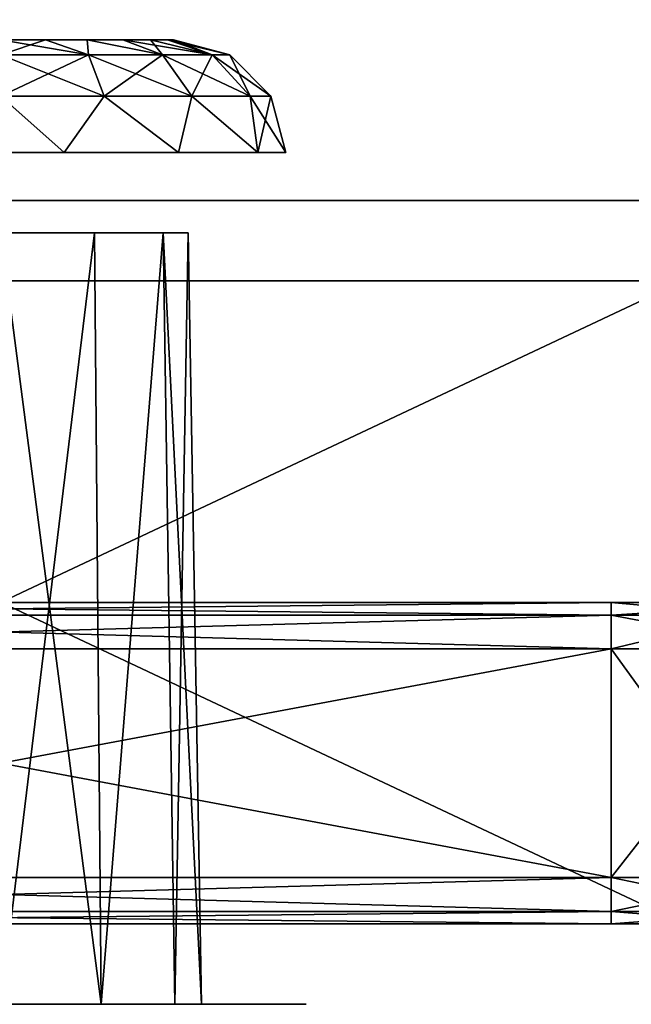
# Model space of a CAD drawing. Header units: millimetres. Extents: x -96 to 96, y -34 to 18.
# Tile 54 of 192: x -49.88 to -46.07, y -32.5 to -26.37. Entities that reach past the tile are written whole.
import ezdxf

# ---------------------------------------------------------------- set-up
doc = ezdxf.new("R2010")
doc.units = ezdxf.units.MM
doc.header["$LTSCALE"] = 65.185185
for name, color, linetype in [('2', 7, 'CONTINUOUS'), ('210', 7, 'CONTINUOUS'), ('211', 7, 'CONTINUOUS'), ('22', 7, 'CONTINUOUS'), ('229', 7, 'CONTINUOUS'), ('230', 7, 'CONTINUOUS'), ('24', 7, 'CONTINUOUS'), ('245', 7, 'CONTINUOUS'), ('246', 7, 'CONTINUOUS'), ('258', 7, 'CONTINUOUS'), ('259', 7, 'CONTINUOUS'), ('274', 7, 'CONTINUOUS'), ('275', 7, 'CONTINUOUS'), ('287', 7, 'CONTINUOUS'), ('288', 7, 'CONTINUOUS'), ('433', 7, 'CONTINUOUS'), ('434', 7, 'CONTINUOUS'), ('435', 7, 'CONTINUOUS'), ('440', 7, 'CONTINUOUS'), ('446', 7, 'CONTINUOUS'), ('451', 7, 'CONTINUOUS'), ('452', 7, 'CONTINUOUS'), ('455', 7, 'CONTINUOUS'), ('456', 7, 'CONTINUOUS'), ('519', 7, 'CONTINUOUS'), ('520', 7, 'CONTINUOUS'), ('521', 7, 'CONTINUOUS'), ('522', 7, 'CONTINUOUS'), ('6', 7, 'CONTINUOUS'), ('68', 7, 'CONTINUOUS'), ('86', 7, 'CONTINUOUS'), ('87', 7, 'CONTINUOUS')]:
    doc.layers.add(name, color=color, linetype=linetype)

msp = doc.modelspace()

# ---------------------------------------------------------------- linework, layer by layer
at = {"layer": '2', "color": 7, "linetype": 'Continuous'}
for points in [[(-3.6186, -27.5, 22.1466), (-74, 10.2026, 22.4756), (-74, -27.5, 22.1466), (-3.6186, -27.5, 22.1466)], [(-3.8118, -7.4278, 22.3217), (-74, 10.2026, 22.4756), (-3.6186, -27.5, 22.1466), (-3.8118, -7.4278, 22.3217)]]:
    msp.add_3dface(points, dxfattribs=at)
at = {"layer": '210', "color": 7, "linetype": 'Continuous'}
for points in [[(-46.2, -31.7113, 11.2596), (-53.8, -31.7113, 11.2596), (-46.2, -30.2887, 10.5962), (-46.2, -31.7113, 11.2596)], [(-53.8, -31.7113, 11.2596), (-53.8, -30.2887, 10.5962), (-46.2, -30.2887, 10.5962), (-53.8, -31.7113, 11.2596)]]:
    msp.add_3dface(points, dxfattribs=at)
at = {"layer": '211', "color": 7, "linetype": 'Continuous'}
for points in [[(-46.2, -31.7113, 11.2596), (-46.2, -30.2887, 10.5962), (-45.0861, -30.2887, 10.7485), (-46.2, -31.7113, 11.2596)], [(-46.2, -31.7113, 11.2596), (-45.0861, -30.2887, 10.7485), (-45.17, -31.7113, 11.4152), (-46.2, -31.7113, 11.2596)]]:
    msp.add_3dface(points, dxfattribs=at)
at = {"layer": '22', "color": 7, "linetype": 'Continuous'}
for points in [[(72, -2, 20), (72, -27.5, 20.2225), (-72, -27.5, 20.2225), (72, -2, 20)], [(-72, -2, 20), (72, -2, 20), (-72, -27.5, 20.2225), (-72, -2, 20)]]:
    msp.add_3dface(points, dxfattribs=at)
at = {"layer": '229', "color": 7, "linetype": 'Continuous'}
for points in [[(-46.2, -30.2887, -10.5962), (-45.17, -31.7113, -11.4152), (-45.0861, -30.2887, -10.7485), (-46.2, -30.2887, -10.5962)], [(-46.2, -31.7113, -11.2596), (-45.17, -31.7113, -11.4152), (-46.2, -30.2887, -10.5962), (-46.2, -31.7113, -11.2596)]]:
    msp.add_3dface(points, dxfattribs=at)
at = {"layer": '230', "color": 7, "linetype": 'Continuous'}
for points in [[(-53.8, -31.7113, -11.2596), (-46.2, -31.7113, -11.2596), (-53.8, -30.2887, -10.5962), (-53.8, -31.7113, -11.2596)], [(-46.2, -31.7113, -11.2596), (-46.2, -30.2887, -10.5962), (-53.8, -30.2887, -10.5962), (-46.2, -31.7113, -11.2596)]]:
    msp.add_3dface(points, dxfattribs=at)
at = {"layer": '24', "color": 7, "linetype": 'Continuous'}
for points in [[(-72, -2, -20), (-72, -27.5, -20.2225), (72, -27.5, -20.2225), (-72, -2, -20)], [(72, -2, -20), (-72, -2, -20), (72, -27.5, -20.2225), (72, -2, -20)]]:
    msp.add_3dface(points, dxfattribs=at)
at = {"layer": '245', "color": 7, "linetype": 'Continuous'}
for points in [[(-45.17, -31.7113, 11.4152), (-45.1779, -31.9217, 11.6062), (-46.2, -31.9217, 11.4441), (-45.17, -31.7113, 11.4152)], [(-46.2, -31.7113, 11.2596), (-45.17, -31.7113, 11.4152), (-46.2, -31.9217, 11.4441), (-46.2, -31.7113, 11.2596)], [(-45.1779, -31.9217, 11.6062), (-46.2, -32, 11.7127), (-46.2, -31.9217, 11.4441), (-45.1779, -31.9217, 11.6062)], [(-45.2172, -32, 11.8763), (-46.2, -32, 11.7127), (-45.1779, -31.9217, 11.6062), (-45.2172, -32, 11.8763)]]:
    msp.add_3dface(points, dxfattribs=at)
at = {"layer": '246', "color": 7, "linetype": 'Continuous'}
for points in [[(-53.8, -31.7113, 11.2596), (-46.2, -31.9217, 11.4441), (-53.8, -31.9217, 11.4441), (-53.8, -31.7113, 11.2596)], [(-53.8, -31.7113, 11.2596), (-46.2, -31.7113, 11.2596), (-46.2, -31.9217, 11.4441), (-53.8, -31.7113, 11.2596)], [(-46.2, -32, 11.7127), (-53.8, -32, 11.7127), (-53.8, -31.9217, 11.4441), (-46.2, -32, 11.7127)], [(-46.2, -31.9217, 11.4441), (-46.2, -32, 11.7127), (-53.8, -31.9217, 11.4441), (-46.2, -31.9217, 11.4441)]]:
    msp.add_3dface(points, dxfattribs=at)
at = {"layer": '258', "color": 7, "linetype": 'Continuous'}
for points in [[(-46.2, -31.7113, -11.2596), (-53.8, -31.9217, -11.4441), (-46.2, -31.9217, -11.4441), (-46.2, -31.7113, -11.2596)], [(-46.2, -31.7113, -11.2596), (-53.8, -31.7113, -11.2596), (-53.8, -31.9217, -11.4441), (-46.2, -31.7113, -11.2596)], [(-53.8, -32, -11.7127), (-46.2, -32, -11.7127), (-46.2, -31.9217, -11.4441), (-53.8, -32, -11.7127)], [(-53.8, -31.9217, -11.4441), (-53.8, -32, -11.7127), (-46.2, -31.9217, -11.4441), (-53.8, -31.9217, -11.4441)]]:
    msp.add_3dface(points, dxfattribs=at)
at = {"layer": '259', "color": 7, "linetype": 'Continuous'}
for points in [[(-46.2, -31.7113, -11.2596), (-46.2, -31.9217, -11.4441), (-45.1779, -31.9217, -11.6062), (-46.2, -31.7113, -11.2596)], [(-45.17, -31.7113, -11.4152), (-46.2, -31.7113, -11.2596), (-45.1779, -31.9217, -11.6062), (-45.17, -31.7113, -11.4152)], [(-46.2, -31.9217, -11.4441), (-45.2172, -32, -11.8763), (-45.1779, -31.9217, -11.6062), (-46.2, -31.9217, -11.4441)], [(-46.2, -32, -11.7127), (-45.2172, -32, -11.8763), (-46.2, -31.9217, -11.4441), (-46.2, -32, -11.7127)]]:
    msp.add_3dface(points, dxfattribs=at)
at = {"layer": '274', "color": 7, "linetype": 'Continuous'}
for points in [[(-44.9646, -30, 10.3119), (-45.3227, -30.0783, 10.5014), (-46.2, -30.0783, 10.4117), (-44.9646, -30, 10.3119)], [(-46.2, -30, 10.143), (-44.9646, -30, 10.3119), (-46.2, -30.0783, 10.4117), (-46.2, -30, 10.143)], [(-45.3227, -30.0783, 10.5014), (-46.2, -30.2887, 10.5962), (-46.2, -30.0783, 10.4117), (-45.3227, -30.0783, 10.5014)], [(-45.0861, -30.2887, 10.7485), (-46.2, -30.2887, 10.5962), (-45.3227, -30.0783, 10.5014), (-45.0861, -30.2887, 10.7485)]]:
    msp.add_3dface(points, dxfattribs=at)
at = {"layer": '275', "color": 7, "linetype": 'Continuous'}
for points in [[(-53.8, -30, 10.143), (-46.2, -30, 10.143), (-46.2, -30.0783, 10.4117), (-53.8, -30, 10.143)], [(-53.8, -30, 10.143), (-46.2, -30.0783, 10.4117), (-53.8, -30.0783, 10.4117), (-53.8, -30, 10.143)], [(-46.2, -30.2887, 10.5962), (-53.8, -30.2887, 10.5962), (-53.8, -30.0783, 10.4117), (-46.2, -30.2887, 10.5962)], [(-46.2, -30.0783, 10.4117), (-46.2, -30.2887, 10.5962), (-53.8, -30.0783, 10.4117), (-46.2, -30.0783, 10.4117)]]:
    msp.add_3dface(points, dxfattribs=at)
at = {"layer": '287', "color": 7, "linetype": 'Continuous'}
for points in [[(-46.2, -30, -10.143), (-53.8, -30.0783, -10.4117), (-46.2, -30.0783, -10.4117), (-46.2, -30, -10.143)], [(-46.2, -30, -10.143), (-53.8, -30, -10.143), (-53.8, -30.0783, -10.4117), (-46.2, -30, -10.143)], [(-53.8, -30.0783, -10.4117), (-53.8, -30.2887, -10.5962), (-46.2, -30.0783, -10.4117), (-53.8, -30.0783, -10.4117)], [(-53.8, -30.2887, -10.5962), (-46.2, -30.2887, -10.5962), (-46.2, -30.0783, -10.4117), (-53.8, -30.2887, -10.5962)]]:
    msp.add_3dface(points, dxfattribs=at)
at = {"layer": '288', "color": 7, "linetype": 'Continuous'}
for points in [[(-44.9646, -30, -10.3119), (-46.2, -30, -10.143), (-45.3227, -30.0783, -10.5014), (-44.9646, -30, -10.3119)], [(-46.2, -30, -10.143), (-46.2, -30.0783, -10.4117), (-45.3227, -30.0783, -10.5014), (-46.2, -30, -10.143)], [(-46.2, -30.0783, -10.4117), (-45.0861, -30.2887, -10.7485), (-45.3227, -30.0783, -10.5014), (-46.2, -30.0783, -10.4117)], [(-46.2, -30.2887, -10.5962), (-45.0861, -30.2887, -10.7485), (-46.2, -30.0783, -10.4117), (-46.2, -30.2887, -10.5962)]]:
    msp.add_3dface(points, dxfattribs=at)
at = {"layer": '433', "color": 7, "linetype": 'Continuous'}
for points in [[(-50.4228, -32.5, 16.6476), (-49.5772, -32.5, 16.6476), (-50, -32.5, 17.25), (-50.4228, -32.5, 16.6476)], [(-49.5772, -32.5, 20.3524), (-50.4228, -32.5, 20.3524), (-50, -32.5, 19.75), (-49.5772, -32.5, 20.3524)], [(-49.5772, -32.5, -16.6476), (-50.4228, -32.5, -16.6476), (-50, -32.5, -17.25), (-49.5772, -32.5, -16.6476)], [(-50.4228, -32.5, -20.3524), (-49.5772, -32.5, -20.3524), (-50, -32.5, -19.75), (-50.4228, -32.5, -20.3524)], [(-50, -32.5, 17.25), (-49.5772, -32.5, 16.6476), (-49.375, -32.5, 17.4175), (-50, -32.5, 17.25)], [(-49.375, -32.5, 19.5825), (-49.5772, -32.5, 20.3524), (-50, -32.5, 19.75), (-49.375, -32.5, 19.5825)], [(-49.375, -32.5, -17.4175), (-49.5772, -32.5, -16.6476), (-50, -32.5, -17.25), (-49.375, -32.5, -17.4175)], [(-50, -32.5, -19.75), (-49.5772, -32.5, -20.3524), (-49.375, -32.5, -19.5825), (-50, -32.5, -19.75)], [(-49.5772, -32.5, 16.6476), (-48.8154, -32.5, 17.0145), (-49.375, -32.5, 17.4175), (-49.5772, -32.5, 16.6476)], [(-48.8154, -32.5, 19.9855), (-49.5772, -32.5, 20.3524), (-48.9175, -32.5, 19.125), (-48.8154, -32.5, 19.9855)], [(-48.9175, -32.5, 19.125), (-49.5772, -32.5, 20.3524), (-49.375, -32.5, 19.5825), (-48.9175, -32.5, 19.125)], [(-48.8154, -32.5, -17.0145), (-49.5772, -32.5, -16.6476), (-48.9175, -32.5, -17.875), (-48.8154, -32.5, -17.0145)], [(-48.9175, -32.5, -17.875), (-49.5772, -32.5, -16.6476), (-49.375, -32.5, -17.4175), (-48.9175, -32.5, -17.875)], [(-49.5772, -32.5, -20.3524), (-48.8154, -32.5, -19.9855), (-49.375, -32.5, -19.5825), (-49.5772, -32.5, -20.3524)], [(-49.375, -32.5, 17.4175), (-48.8154, -32.5, 17.0145), (-48.9175, -32.5, 17.875), (-49.375, -32.5, 17.4175)], [(-49.375, -32.5, -19.5825), (-48.8154, -32.5, -19.9855), (-48.9175, -32.5, -19.125), (-49.375, -32.5, -19.5825)], [(-48.8154, -32.5, 17.0145), (-48.75, -32.5, 18.5), (-48.9175, -32.5, 17.875), (-48.8154, -32.5, 17.0145)], [(-48.75, -32.5, 18.5), (-48.8154, -32.5, 19.9855), (-48.9175, -32.5, 19.125), (-48.75, -32.5, 18.5)], [(-48.75, -32.5, -18.5), (-48.8154, -32.5, -17.0145), (-48.9175, -32.5, -17.875), (-48.75, -32.5, -18.5)], [(-48.8154, -32.5, -19.9855), (-48.75, -32.5, -18.5), (-48.9175, -32.5, -19.125), (-48.8154, -32.5, -19.9855)], [(-48.8154, -32.5, 19.9855), (-48.2882, -32.5, 17.6756), (-48.2882, -32.5, 19.3244), (-48.8154, -32.5, 19.9855)], [(-48.8154, -32.5, 17.0145), (-48.2882, -32.5, 17.6756), (-48.75, -32.5, 18.5), (-48.8154, -32.5, 17.0145)], [(-48.2882, -32.5, 17.6756), (-48.8154, -32.5, 19.9855), (-48.75, -32.5, 18.5), (-48.2882, -32.5, 17.6756)], [(-48.2882, -32.5, -19.3244), (-48.8154, -32.5, -17.0145), (-48.75, -32.5, -18.5), (-48.2882, -32.5, -19.3244)], [(-48.8154, -32.5, -17.0145), (-48.2882, -32.5, -19.3244), (-48.2882, -32.5, -17.6756), (-48.8154, -32.5, -17.0145)], [(-48.8154, -32.5, -19.9855), (-48.2882, -32.5, -19.3244), (-48.75, -32.5, -18.5), (-48.8154, -32.5, -19.9855)], [(-48.2882, -32.5, 17.6756), (-48.1, -32.5, 18.5), (-48.2882, -32.5, 19.3244), (-48.2882, -32.5, 17.6756)], [(-48.2882, -32.5, -19.3244), (-48.1, -32.5, -18.5), (-48.2882, -32.5, -17.6756), (-48.2882, -32.5, -19.3244)]]:
    msp.add_3dface(points, dxfattribs=at)
at = {"layer": '434', "color": 7, "linetype": 'Continuous'}
for points in [[(-50, -27.7, 17.3338), (-49.4169, -27.7, 17.49), (-50, -27.7, 19.6662), (-50, -27.7, 17.3338)], [(-50, -27.7, 19.6662), (-49.4169, -27.7, 17.49), (-49.4169, -27.7, 19.51), (-50, -27.7, 19.6662)], [(-50, -27.7, -19.6662), (-49.4169, -27.7, -19.51), (-50, -27.7, -17.3338), (-50, -27.7, -19.6662)], [(-50, -27.7, -17.3338), (-49.4169, -27.7, -19.51), (-49.4169, -27.7, -17.49), (-50, -27.7, -17.3338)], [(-49.4169, -27.7, 17.49), (-48.99, -27.7, 17.9169), (-49.4169, -27.7, 19.51), (-49.4169, -27.7, 17.49)], [(-49.4169, -27.7, 19.51), (-48.99, -27.7, 17.9169), (-48.99, -27.7, 19.0831), (-49.4169, -27.7, 19.51)], [(-49.4169, -27.7, -19.51), (-48.99, -27.7, -19.0831), (-49.4169, -27.7, -17.49), (-49.4169, -27.7, -19.51)], [(-49.4169, -27.7, -17.49), (-48.99, -27.7, -19.0831), (-48.99, -27.7, -17.9169), (-49.4169, -27.7, -17.49)], [(-48.99, -27.7, 17.9169), (-48.8338, -27.7, 18.5), (-48.99, -27.7, 19.0831), (-48.99, -27.7, 17.9169)], [(-48.99, -27.7, -19.0831), (-48.8338, -27.7, -18.5), (-48.99, -27.7, -17.9169), (-48.99, -27.7, -19.0831)]]:
    msp.add_3dface(points, dxfattribs=at)
at = {"layer": '435', "color": 7, "linetype": 'Continuous'}
for points in [[(-49.7218, -26.5, -19.5384), (-50, -26.5, -19.575), (-49.7218, -26.5, -17.4616), (-49.7218, -26.5, -19.5384)], [(-49.7218, -26.5, -17.4616), (-50, -26.5, -19.575), (-50, -26.5, -17.425), (-49.7218, -26.5, -17.4616)], [(-49.7218, -26.5, 17.4616), (-50, -26.5, 17.425), (-49.7218, -26.5, 19.5384), (-49.7218, -26.5, 17.4616)], [(-49.7218, -26.5, 19.5384), (-50, -26.5, 17.425), (-50, -26.5, 19.575), (-49.7218, -26.5, 19.5384)], [(-49.4625, -26.5, -19.431), (-49.7218, -26.5, -19.5384), (-49.4625, -26.5, -17.569), (-49.4625, -26.5, -19.431)], [(-49.4625, -26.5, -17.569), (-49.7218, -26.5, -19.5384), (-49.7218, -26.5, -17.4616), (-49.4625, -26.5, -17.569)], [(-49.4625, -26.5, 19.431), (-49.7218, -26.5, 17.4616), (-49.7218, -26.5, 19.5384), (-49.4625, -26.5, 19.431)], [(-49.4625, -26.5, 17.569), (-49.7218, -26.5, 17.4616), (-49.4625, -26.5, 19.431), (-49.4625, -26.5, 17.569)], [(-49.2398, -26.5, -19.2601), (-49.4625, -26.5, -19.431), (-49.2398, -26.5, -17.7399), (-49.2398, -26.5, -19.2601)], [(-49.2398, -26.5, -17.7399), (-49.4625, -26.5, -19.431), (-49.4625, -26.5, -17.569), (-49.2398, -26.5, -17.7399)], [(-49.2398, -26.5, 19.2601), (-49.4625, -26.5, 17.569), (-49.4625, -26.5, 19.431), (-49.2398, -26.5, 19.2601)], [(-49.2398, -26.5, 17.7399), (-49.4625, -26.5, 17.569), (-49.2398, -26.5, 19.2601), (-49.2398, -26.5, 17.7399)], [(-49.069, -26.5, -19.0375), (-49.2398, -26.5, -19.2601), (-49.069, -26.5, -17.9625), (-49.069, -26.5, -19.0375)], [(-49.069, -26.5, -17.9625), (-49.2398, -26.5, -19.2601), (-49.2398, -26.5, -17.7399), (-49.069, -26.5, -17.9625)], [(-49.069, -26.5, 19.0375), (-49.2398, -26.5, 17.7399), (-49.2398, -26.5, 19.2601), (-49.069, -26.5, 19.0375)], [(-49.069, -26.5, 17.9625), (-49.2398, -26.5, 17.7399), (-49.069, -26.5, 19.0375), (-49.069, -26.5, 17.9625)], [(-48.9616, -26.5, -18.7782), (-49.069, -26.5, -19.0375), (-48.9616, -26.5, -18.2218), (-48.9616, -26.5, -18.7782)], [(-48.9616, -26.5, -18.2218), (-49.069, -26.5, -19.0375), (-49.069, -26.5, -17.9625), (-48.9616, -26.5, -18.2218)], [(-48.9616, -26.5, 18.7782), (-49.069, -26.5, 17.9625), (-49.069, -26.5, 19.0375), (-48.9616, -26.5, 18.7782)], [(-48.9616, -26.5, 18.2218), (-49.069, -26.5, 17.9625), (-48.9616, -26.5, 18.7782), (-48.9616, -26.5, 18.2218)], [(-48.925, -26.5, -18.5), (-48.9616, -26.5, -18.7782), (-48.9616, -26.5, -18.2218), (-48.925, -26.5, -18.5)], [(-48.925, -26.5, 18.5), (-48.9616, -26.5, 18.2218), (-48.9616, -26.5, 18.7782), (-48.925, -26.5, 18.5)]]:
    msp.add_3dface(points, dxfattribs=at)
at = {"layer": '440', "color": 7, "linetype": 'Continuous'}
for points in [[(-45.75, -32, -22.2466), (-54.25, -32, -22.2466), (-45.75, -28, -22.2466), (-45.75, -32, -22.2466)], [(-45.75, -28, -22.2466), (-54.25, -32, -22.2466), (-54.25, -28, -22.2466), (-45.75, -28, -22.2466)]]:
    msp.add_3dface(points, dxfattribs=at)
at = {"layer": '446', "color": 7, "linetype": 'Continuous'}
for points in [[(-54.25, -28, 22.2466), (-45.75, -32, 22.2466), (-45.75, -28, 22.2466), (-54.25, -28, 22.2466)], [(-54.25, -32, 22.2466), (-45.75, -32, 22.2466), (-54.25, -28, 22.2466), (-54.25, -32, 22.2466)]]:
    msp.add_3dface(points, dxfattribs=at)
at = {"layer": '451', "color": 7, "linetype": 'Continuous'}
for points in [[(-49.375, -32.5, 17.4175), (-49.4169, -27.7, 17.49), (-50, -27.7, 17.3338), (-49.375, -32.5, 17.4175)], [(-50, -32.5, 17.25), (-49.375, -32.5, 17.4175), (-50, -27.7, 17.3338), (-50, -32.5, 17.25)], [(-49.375, -32.5, 17.4175), (-48.99, -27.7, 17.9169), (-49.4169, -27.7, 17.49), (-49.375, -32.5, 17.4175)], [(-49.375, -32.5, 17.4175), (-48.9175, -32.5, 17.875), (-48.99, -27.7, 17.9169), (-49.375, -32.5, 17.4175)], [(-48.75, -32.5, 18.5), (-48.8338, -27.7, 18.5), (-48.99, -27.7, 17.9169), (-48.75, -32.5, 18.5)], [(-48.9175, -32.5, 17.875), (-48.75, -32.5, 18.5), (-48.99, -27.7, 17.9169), (-48.9175, -32.5, 17.875)]]:
    msp.add_3dface(points, dxfattribs=at)
at = {"layer": '452', "color": 7, "linetype": 'Continuous'}
for points in [[(-50, -32.5, 19.75), (-50, -27.7, 19.6662), (-49.4169, -27.7, 19.51), (-50, -32.5, 19.75)], [(-49.375, -32.5, 19.5825), (-50, -32.5, 19.75), (-49.4169, -27.7, 19.51), (-49.375, -32.5, 19.5825)], [(-49.375, -32.5, 19.5825), (-49.4169, -27.7, 19.51), (-48.99, -27.7, 19.0831), (-49.375, -32.5, 19.5825)], [(-48.9175, -32.5, 19.125), (-49.375, -32.5, 19.5825), (-48.99, -27.7, 19.0831), (-48.9175, -32.5, 19.125)], [(-48.8338, -27.7, 18.5), (-48.9175, -32.5, 19.125), (-48.99, -27.7, 19.0831), (-48.8338, -27.7, 18.5)], [(-48.75, -32.5, 18.5), (-48.9175, -32.5, 19.125), (-48.8338, -27.7, 18.5), (-48.75, -32.5, 18.5)]]:
    msp.add_3dface(points, dxfattribs=at)
at = {"layer": '455', "color": 7, "linetype": 'Continuous'}
for points in [[(-49.375, -32.5, -19.5825), (-49.4169, -27.7, -19.51), (-50, -27.7, -19.6662), (-49.375, -32.5, -19.5825)], [(-50, -32.5, -19.75), (-49.375, -32.5, -19.5825), (-50, -27.7, -19.6662), (-50, -32.5, -19.75)], [(-49.375, -32.5, -19.5825), (-48.99, -27.7, -19.0831), (-49.4169, -27.7, -19.51), (-49.375, -32.5, -19.5825)], [(-49.375, -32.5, -19.5825), (-48.9175, -32.5, -19.125), (-48.99, -27.7, -19.0831), (-49.375, -32.5, -19.5825)], [(-48.75, -32.5, -18.5), (-48.8338, -27.7, -18.5), (-48.99, -27.7, -19.0831), (-48.75, -32.5, -18.5)], [(-48.9175, -32.5, -19.125), (-48.75, -32.5, -18.5), (-48.99, -27.7, -19.0831), (-48.9175, -32.5, -19.125)]]:
    msp.add_3dface(points, dxfattribs=at)
at = {"layer": '456', "color": 7, "linetype": 'Continuous'}
for points in [[(-50, -32.5, -17.25), (-50, -27.7, -17.3338), (-49.4169, -27.7, -17.49), (-50, -32.5, -17.25)], [(-49.375, -32.5, -17.4175), (-50, -32.5, -17.25), (-49.4169, -27.7, -17.49), (-49.375, -32.5, -17.4175)], [(-49.375, -32.5, -17.4175), (-49.4169, -27.7, -17.49), (-48.99, -27.7, -17.9169), (-49.375, -32.5, -17.4175)], [(-48.9175, -32.5, -17.875), (-49.375, -32.5, -17.4175), (-48.99, -27.7, -17.9169), (-48.9175, -32.5, -17.875)], [(-48.8338, -27.7, -18.5), (-48.9175, -32.5, -17.875), (-48.99, -27.7, -17.9169), (-48.8338, -27.7, -18.5)], [(-48.75, -32.5, -18.5), (-48.9175, -32.5, -17.875), (-48.8338, -27.7, -18.5), (-48.75, -32.5, -18.5)]]:
    msp.add_3dface(points, dxfattribs=at)
at = {"layer": '519', "color": 7, "linetype": 'Continuous'}
for points in [[(-50, -26.5, -19.575), (-49.7218, -26.5, -19.5384), (-50, -26.5936, -19.9247), (-50, -26.5, -19.575)], [(-50, -26.5936, -19.9247), (-49.7218, -26.5, -19.5384), (-49.4548, -26.5936, -19.8162), (-50, -26.5936, -19.9247)], [(-49.7218, -26.5, -19.5384), (-49.4625, -26.5, -19.431), (-49.4548, -26.5936, -19.8162), (-49.7218, -26.5, -19.5384)], [(-49.4548, -26.5936, -19.8162), (-49.4625, -26.5, -19.431), (-48.9926, -26.5936, -19.5074), (-49.4548, -26.5936, -19.8162)], [(-49.4625, -26.5, -19.431), (-49.2398, -26.5, -19.2601), (-48.9926, -26.5936, -19.5074), (-49.4625, -26.5, -19.431)], [(-49.2398, -26.5, -19.2601), (-49.069, -26.5, -19.0375), (-48.9926, -26.5936, -19.5074), (-49.2398, -26.5, -19.2601)], [(-48.9926, -26.5936, -19.5074), (-49.069, -26.5, -19.0375), (-48.6838, -26.5936, -19.0452), (-48.9926, -26.5936, -19.5074)], [(-49.069, -26.5, -19.0375), (-48.9616, -26.5, -18.7782), (-48.6838, -26.5936, -19.0452), (-49.069, -26.5, -19.0375)], [(-48.9616, -26.5, -18.7782), (-48.925, -26.5, -18.5), (-48.6838, -26.5936, -19.0452), (-48.9616, -26.5, -18.7782)], [(-48.6838, -26.5936, -19.0452), (-48.925, -26.5, -18.5), (-48.5753, -26.5936, -18.5), (-48.6838, -26.5936, -19.0452)], [(-50, -26.85, -20.1812), (-49.4548, -26.5936, -19.8162), (-49.3566, -26.85, -20.0532), (-50, -26.85, -20.1812)], [(-50, -26.5936, -19.9247), (-49.4548, -26.5936, -19.8162), (-50, -26.85, -20.1812), (-50, -26.5936, -19.9247)], [(-49.4548, -26.5936, -19.8162), (-48.9926, -26.5936, -19.5074), (-49.3566, -26.85, -20.0532), (-49.4548, -26.5936, -19.8162)], [(-49.3566, -26.85, -20.0532), (-48.9926, -26.5936, -19.5074), (-48.8112, -26.85, -19.6888), (-49.3566, -26.85, -20.0532)], [(-48.9926, -26.5936, -19.5074), (-48.6838, -26.5936, -19.0452), (-48.8112, -26.85, -19.6888), (-48.9926, -26.5936, -19.5074)], [(-48.8112, -26.85, -19.6888), (-48.6838, -26.5936, -19.0452), (-48.4468, -26.85, -19.1434), (-48.8112, -26.85, -19.6888)], [(-48.6838, -26.5936, -19.0452), (-48.5753, -26.5936, -18.5), (-48.4468, -26.85, -19.1434), (-48.6838, -26.5936, -19.0452)], [(-48.4468, -26.85, -19.1434), (-48.5753, -26.5936, -18.5), (-48.3188, -26.85, -18.5), (-48.4468, -26.85, -19.1434)], [(-50.395, -27.2, -20.2305), (-50, -26.85, -20.1812), (-49.605, -27.2, -20.2305), (-50.395, -27.2, -20.2305)], [(-50, -26.85, -20.1812), (-49.3566, -26.85, -20.0532), (-49.605, -27.2, -20.2305), (-50, -26.85, -20.1812)], [(-49.605, -27.2, -20.2305), (-49.3566, -26.85, -20.0532), (-48.8933, -27.2, -19.8878), (-49.605, -27.2, -20.2305)], [(-49.3566, -26.85, -20.0532), (-48.8112, -26.85, -19.6888), (-48.8933, -27.2, -19.8878), (-49.3566, -26.85, -20.0532)], [(-48.8933, -27.2, -19.8878), (-48.8112, -26.85, -19.6888), (-48.4008, -27.2, -19.2701), (-48.8933, -27.2, -19.8878)], [(-48.8112, -26.85, -19.6888), (-48.4468, -26.85, -19.1434), (-48.4008, -27.2, -19.2701), (-48.8112, -26.85, -19.6888)], [(-48.4468, -26.85, -19.1434), (-48.3188, -26.85, -18.5), (-48.4008, -27.2, -19.2701), (-48.4468, -26.85, -19.1434)], [(-48.4008, -27.2, -19.2701), (-48.3188, -26.85, -18.5), (-48.225, -27.2, -18.5), (-48.4008, -27.2, -19.2701)]]:
    msp.add_3dface(points, dxfattribs=at)
at = {"layer": '520', "color": 7, "linetype": 'Continuous'}
for points in [[(-49.7218, -26.5, -17.4616), (-50, -26.5, -17.425), (-49.4548, -26.5936, -17.1838), (-49.7218, -26.5, -17.4616)], [(-49.4548, -26.5936, -17.1838), (-50, -26.5, -17.425), (-50, -26.5936, -17.0753), (-49.4548, -26.5936, -17.1838)], [(-49.4625, -26.5, -17.569), (-49.7218, -26.5, -17.4616), (-49.4548, -26.5936, -17.1838), (-49.4625, -26.5, -17.569)], [(-48.9926, -26.5936, -17.4926), (-49.4625, -26.5, -17.569), (-49.4548, -26.5936, -17.1838), (-48.9926, -26.5936, -17.4926)], [(-49.2398, -26.5, -17.7399), (-49.4625, -26.5, -17.569), (-48.9926, -26.5936, -17.4926), (-49.2398, -26.5, -17.7399)], [(-48.6838, -26.5936, -17.9548), (-49.2398, -26.5, -17.7399), (-48.9926, -26.5936, -17.4926), (-48.6838, -26.5936, -17.9548)], [(-49.069, -26.5, -17.9625), (-49.2398, -26.5, -17.7399), (-48.6838, -26.5936, -17.9548), (-49.069, -26.5, -17.9625)], [(-48.9616, -26.5, -18.2218), (-49.069, -26.5, -17.9625), (-48.6838, -26.5936, -17.9548), (-48.9616, -26.5, -18.2218)], [(-48.925, -26.5, -18.5), (-48.9616, -26.5, -18.2218), (-48.5753, -26.5936, -18.5), (-48.925, -26.5, -18.5)], [(-48.5753, -26.5936, -18.5), (-48.9616, -26.5, -18.2218), (-48.6838, -26.5936, -17.9548), (-48.5753, -26.5936, -18.5)], [(-49.4548, -26.5936, -17.1838), (-50, -26.5936, -17.0753), (-49.3566, -26.85, -16.9468), (-49.4548, -26.5936, -17.1838)], [(-49.3566, -26.85, -16.9468), (-50, -26.5936, -17.0753), (-50, -26.85, -16.8188), (-49.3566, -26.85, -16.9468)], [(-48.8112, -26.85, -17.3112), (-49.4548, -26.5936, -17.1838), (-49.3566, -26.85, -16.9468), (-48.8112, -26.85, -17.3112)], [(-48.9926, -26.5936, -17.4926), (-49.4548, -26.5936, -17.1838), (-48.8112, -26.85, -17.3112), (-48.9926, -26.5936, -17.4926)], [(-48.4468, -26.85, -17.8566), (-48.9926, -26.5936, -17.4926), (-48.8112, -26.85, -17.3112), (-48.4468, -26.85, -17.8566)], [(-48.6838, -26.5936, -17.9548), (-48.9926, -26.5936, -17.4926), (-48.4468, -26.85, -17.8566), (-48.6838, -26.5936, -17.9548)], [(-48.3188, -26.85, -18.5), (-48.6838, -26.5936, -17.9548), (-48.4468, -26.85, -17.8566), (-48.3188, -26.85, -18.5)], [(-48.3188, -26.85, -18.5), (-48.5753, -26.5936, -18.5), (-48.6838, -26.5936, -17.9548), (-48.3188, -26.85, -18.5)], [(-49.605, -27.2, -16.7695), (-50, -26.85, -16.8188), (-50.395, -27.2, -16.7695), (-49.605, -27.2, -16.7695)], [(-49.3566, -26.85, -16.9468), (-50, -26.85, -16.8188), (-49.605, -27.2, -16.7695), (-49.3566, -26.85, -16.9468)], [(-48.8933, -27.2, -17.1122), (-49.3566, -26.85, -16.9468), (-49.605, -27.2, -16.7695), (-48.8933, -27.2, -17.1122)], [(-48.8112, -26.85, -17.3112), (-49.3566, -26.85, -16.9468), (-48.8933, -27.2, -17.1122), (-48.8112, -26.85, -17.3112)], [(-48.4008, -27.2, -17.7299), (-48.8112, -26.85, -17.3112), (-48.8933, -27.2, -17.1122), (-48.4008, -27.2, -17.7299)], [(-48.4468, -26.85, -17.8566), (-48.8112, -26.85, -17.3112), (-48.4008, -27.2, -17.7299), (-48.4468, -26.85, -17.8566)], [(-48.225, -27.2, -18.5), (-48.4468, -26.85, -17.8566), (-48.4008, -27.2, -17.7299), (-48.225, -27.2, -18.5)], [(-48.225, -27.2, -18.5), (-48.3188, -26.85, -18.5), (-48.4468, -26.85, -17.8566), (-48.225, -27.2, -18.5)]]:
    msp.add_3dface(points, dxfattribs=at)
at = {"layer": '521', "color": 7, "linetype": 'Continuous'}
for points in [[(-50, -26.5, 17.425), (-49.7218, -26.5, 17.4616), (-50, -26.5936, 17.0753), (-50, -26.5, 17.425)], [(-50, -26.5936, 17.0753), (-49.7218, -26.5, 17.4616), (-49.4548, -26.5936, 17.1838), (-50, -26.5936, 17.0753)], [(-49.7218, -26.5, 17.4616), (-49.4625, -26.5, 17.569), (-49.4548, -26.5936, 17.1838), (-49.7218, -26.5, 17.4616)], [(-49.4625, -26.5, 17.569), (-49.2398, -26.5, 17.7399), (-48.9926, -26.5936, 17.4926), (-49.4625, -26.5, 17.569)], [(-49.4548, -26.5936, 17.1838), (-49.4625, -26.5, 17.569), (-48.9926, -26.5936, 17.4926), (-49.4548, -26.5936, 17.1838)], [(-49.2398, -26.5, 17.7399), (-49.069, -26.5, 17.9625), (-48.9926, -26.5936, 17.4926), (-49.2398, -26.5, 17.7399)], [(-49.069, -26.5, 17.9625), (-48.9616, -26.5, 18.2218), (-48.6838, -26.5936, 17.9548), (-49.069, -26.5, 17.9625)], [(-48.9926, -26.5936, 17.4926), (-49.069, -26.5, 17.9625), (-48.6838, -26.5936, 17.9548), (-48.9926, -26.5936, 17.4926)], [(-48.9616, -26.5, 18.2218), (-48.925, -26.5, 18.5), (-48.6838, -26.5936, 17.9548), (-48.9616, -26.5, 18.2218)], [(-48.6838, -26.5936, 17.9548), (-48.925, -26.5, 18.5), (-48.5753, -26.5936, 18.5), (-48.6838, -26.5936, 17.9548)], [(-50, -26.5936, 17.0753), (-49.4548, -26.5936, 17.1838), (-50, -26.85, 16.8188), (-50, -26.5936, 17.0753)], [(-50, -26.85, 16.8188), (-49.4548, -26.5936, 17.1838), (-49.3566, -26.85, 16.9468), (-50, -26.85, 16.8188)], [(-49.4548, -26.5936, 17.1838), (-48.9926, -26.5936, 17.4926), (-49.3566, -26.85, 16.9468), (-49.4548, -26.5936, 17.1838)], [(-49.3566, -26.85, 16.9468), (-48.9926, -26.5936, 17.4926), (-48.8112, -26.85, 17.3112), (-49.3566, -26.85, 16.9468)], [(-48.9926, -26.5936, 17.4926), (-48.6838, -26.5936, 17.9548), (-48.8112, -26.85, 17.3112), (-48.9926, -26.5936, 17.4926)], [(-48.8112, -26.85, 17.3112), (-48.6838, -26.5936, 17.9548), (-48.4468, -26.85, 17.8566), (-48.8112, -26.85, 17.3112)], [(-48.6838, -26.5936, 17.9548), (-48.5753, -26.5936, 18.5), (-48.4468, -26.85, 17.8566), (-48.6838, -26.5936, 17.9548)], [(-48.4468, -26.85, 17.8566), (-48.5753, -26.5936, 18.5), (-48.3188, -26.85, 18.5), (-48.4468, -26.85, 17.8566)], [(-50.395, -27.2, 16.7695), (-50, -26.85, 16.8188), (-49.605, -27.2, 16.7695), (-50.395, -27.2, 16.7695)], [(-50, -26.85, 16.8188), (-49.3566, -26.85, 16.9468), (-49.605, -27.2, 16.7695), (-50, -26.85, 16.8188)], [(-49.605, -27.2, 16.7695), (-49.3566, -26.85, 16.9468), (-48.8933, -27.2, 17.1122), (-49.605, -27.2, 16.7695)], [(-49.3566, -26.85, 16.9468), (-48.8112, -26.85, 17.3112), (-48.8933, -27.2, 17.1122), (-49.3566, -26.85, 16.9468)], [(-48.8933, -27.2, 17.1122), (-48.8112, -26.85, 17.3112), (-48.4008, -27.2, 17.7299), (-48.8933, -27.2, 17.1122)], [(-48.8112, -26.85, 17.3112), (-48.4468, -26.85, 17.8566), (-48.4008, -27.2, 17.7299), (-48.8112, -26.85, 17.3112)], [(-48.4468, -26.85, 17.8566), (-48.3188, -26.85, 18.5), (-48.4008, -27.2, 17.7299), (-48.4468, -26.85, 17.8566)], [(-48.4008, -27.2, 17.7299), (-48.3188, -26.85, 18.5), (-48.225, -27.2, 18.5), (-48.4008, -27.2, 17.7299)]]:
    msp.add_3dface(points, dxfattribs=at)
at = {"layer": '522', "color": 7, "linetype": 'Continuous'}
for points in [[(-49.4548, -26.5936, 19.8162), (-50, -26.5, 19.575), (-50, -26.5936, 19.9247), (-49.4548, -26.5936, 19.8162)], [(-49.7218, -26.5, 19.5384), (-50, -26.5, 19.575), (-49.4548, -26.5936, 19.8162), (-49.7218, -26.5, 19.5384)], [(-49.4625, -26.5, 19.431), (-49.7218, -26.5, 19.5384), (-49.4548, -26.5936, 19.8162), (-49.4625, -26.5, 19.431)], [(-49.2398, -26.5, 19.2601), (-49.4625, -26.5, 19.431), (-48.9926, -26.5936, 19.5074), (-49.2398, -26.5, 19.2601)], [(-48.9926, -26.5936, 19.5074), (-49.4625, -26.5, 19.431), (-49.4548, -26.5936, 19.8162), (-48.9926, -26.5936, 19.5074)], [(-48.6838, -26.5936, 19.0452), (-49.2398, -26.5, 19.2601), (-48.9926, -26.5936, 19.5074), (-48.6838, -26.5936, 19.0452)], [(-49.069, -26.5, 19.0375), (-49.2398, -26.5, 19.2601), (-48.6838, -26.5936, 19.0452), (-49.069, -26.5, 19.0375)], [(-48.9616, -26.5, 18.7782), (-49.069, -26.5, 19.0375), (-48.6838, -26.5936, 19.0452), (-48.9616, -26.5, 18.7782)], [(-48.5753, -26.5936, 18.5), (-48.9616, -26.5, 18.7782), (-48.6838, -26.5936, 19.0452), (-48.5753, -26.5936, 18.5)], [(-48.925, -26.5, 18.5), (-48.9616, -26.5, 18.7782), (-48.5753, -26.5936, 18.5), (-48.925, -26.5, 18.5)], [(-49.3566, -26.85, 20.0532), (-50, -26.5936, 19.9247), (-50, -26.85, 20.1812), (-49.3566, -26.85, 20.0532)], [(-49.4548, -26.5936, 19.8162), (-50, -26.5936, 19.9247), (-49.3566, -26.85, 20.0532), (-49.4548, -26.5936, 19.8162)], [(-48.8112, -26.85, 19.6888), (-49.4548, -26.5936, 19.8162), (-49.3566, -26.85, 20.0532), (-48.8112, -26.85, 19.6888)], [(-48.9926, -26.5936, 19.5074), (-49.4548, -26.5936, 19.8162), (-48.8112, -26.85, 19.6888), (-48.9926, -26.5936, 19.5074)], [(-48.6838, -26.5936, 19.0452), (-48.9926, -26.5936, 19.5074), (-48.4468, -26.85, 19.1434), (-48.6838, -26.5936, 19.0452)], [(-48.4468, -26.85, 19.1434), (-48.9926, -26.5936, 19.5074), (-48.8112, -26.85, 19.6888), (-48.4468, -26.85, 19.1434)], [(-48.3188, -26.85, 18.5), (-48.5753, -26.5936, 18.5), (-48.6838, -26.5936, 19.0452), (-48.3188, -26.85, 18.5)], [(-48.3188, -26.85, 18.5), (-48.6838, -26.5936, 19.0452), (-48.4468, -26.85, 19.1434), (-48.3188, -26.85, 18.5)], [(-49.605, -27.2, 20.2305), (-50, -26.85, 20.1812), (-50.395, -27.2, 20.2305), (-49.605, -27.2, 20.2305)], [(-49.3566, -26.85, 20.0532), (-50, -26.85, 20.1812), (-49.605, -27.2, 20.2305), (-49.3566, -26.85, 20.0532)], [(-48.8933, -27.2, 19.8878), (-49.3566, -26.85, 20.0532), (-49.605, -27.2, 20.2305), (-48.8933, -27.2, 19.8878)], [(-48.8112, -26.85, 19.6888), (-49.3566, -26.85, 20.0532), (-48.8933, -27.2, 19.8878), (-48.8112, -26.85, 19.6888)], [(-48.4008, -27.2, 19.2701), (-48.8112, -26.85, 19.6888), (-48.8933, -27.2, 19.8878), (-48.4008, -27.2, 19.2701)], [(-48.4468, -26.85, 19.1434), (-48.8112, -26.85, 19.6888), (-48.4008, -27.2, 19.2701), (-48.4468, -26.85, 19.1434)], [(-48.225, -27.2, 18.5), (-48.3188, -26.85, 18.5), (-48.4468, -26.85, 19.1434), (-48.225, -27.2, 18.5)], [(-48.225, -27.2, 18.5), (-48.4468, -26.85, 19.1434), (-48.4008, -27.2, 19.2701), (-48.225, -27.2, 18.5)]]:
    msp.add_3dface(points, dxfattribs=at)
at = {"layer": '6', "color": 7, "linetype": 'Continuous'}
for points in [[(-74, -27.5, -22.1466), (-3.9737, 10.2026, -22.4756), (-3.7894, -9.8053, -22.301), (-74, -27.5, -22.1466)], [(-74, 10.2026, -22.4756), (-3.9737, 10.2026, -22.4756), (-74, -27.5, -22.1466), (-74, 10.2026, -22.4756)], [(-3.6186, -27.5, -22.1466), (-74, -27.5, -22.1466), (-3.7894, -9.8053, -22.301), (-3.6186, -27.5, -22.1466)]]:
    msp.add_3dface(points, dxfattribs=at)
at = {"layer": '68', "color": 7, "linetype": 'Continuous'}
for points in [[(73.3466, -27.5, 20.3466), (-49.605, -27.5, 20.2305), (-73.3466, -27.5, 20.3466), (73.3466, -27.5, 20.3466)], [(49.605, -27.5, -20.2305), (-73.3466, -27.5, -20.3466), (48.8933, -27.5, -19.8877), (49.605, -27.5, -20.2305)], [(48.8933, -27.5, -19.8877), (-73.3466, -27.5, -20.3466), (-49.605, -27.5, -20.2305), (48.8933, -27.5, -19.8877)], [(-49.605, -27.5, -20.2305), (-73.3466, -27.5, -20.3466), (-50.395, -27.5, -20.2305), (-49.605, -27.5, -20.2305)], [(-73.3466, -27.5, -20.3466), (49.605, -27.5, -20.2305), (73.3466, -27.5, -20.3466), (-73.3466, -27.5, -20.3466)], [(-50.395, -27.5, 20.2305), (-73.3466, -27.5, 20.3466), (-49.605, -27.5, 20.2305), (-50.395, -27.5, 20.2305)], [(-50.395, -27.5, 16.7695), (-49.605, -27.5, 16.7695), (-50.395, -27.5, -16.7695), (-50.395, -27.5, 16.7695)], [(-50.395, -27.5, -16.7695), (-49.605, -27.5, 16.7695), (-49.605, -27.5, -16.7695), (-50.395, -27.5, -16.7695)], [(-48.8933, -27.5, 19.8877), (-49.605, -27.5, 20.2305), (50.2064, -27.5, 20.263), (-48.8933, -27.5, 19.8877)], [(48.225, -27.5, -18.5), (48.4008, -27.5, -19.2702), (-49.605, -27.5, -20.2305), (48.225, -27.5, -18.5)], [(48.225, -27.5, -18.5), (-49.605, -27.5, -20.2305), (35.4729, -27.5, -15.0717), (48.225, -27.5, -18.5)], [(48.4008, -27.5, -19.2702), (48.8933, -27.5, -19.8877), (-49.605, -27.5, -20.2305), (48.4008, -27.5, -19.2702)], [(-49.605, -27.5, 16.7695), (-48.8933, -27.5, 17.1123), (-49.605, -27.5, -16.7695), (-49.605, -27.5, 16.7695)], [(-49.605, -27.5, -16.7695), (-48.8933, -27.5, 17.1123), (-48.8933, -27.5, -17.1123), (-49.605, -27.5, -16.7695)], [(-35.4729, -27.5, -15.0717), (-49.605, -27.5, -20.2305), (-36.3249, -27.5, -14.6614), (-35.4729, -27.5, -15.0717)], [(-34.5271, -27.5, -15.0717), (-49.605, -27.5, -20.2305), (-35.4729, -27.5, -15.0717), (-34.5271, -27.5, -15.0717)], [(-49.605, -27.5, -20.2305), (-48.8933, -27.5, -19.8877), (-36.3249, -27.5, -14.6614), (-49.605, -27.5, -20.2305)], [(-49.605, -27.5, -20.2305), (32.875, -27.5, -13), (33.0854, -27.5, -13.922), (-49.605, -27.5, -20.2305)], [(32.875, -27.5, -13), (-49.605, -27.5, -20.2305), (-34.5271, -27.5, -15.0717), (32.875, -27.5, -13)], [(35.4729, -27.5, -15.0717), (-49.605, -27.5, -20.2305), (34.5271, -27.5, -15.0717), (35.4729, -27.5, -15.0717)], [(34.5271, -27.5, -15.0717), (-49.605, -27.5, -20.2305), (33.6751, -27.5, -14.6614), (34.5271, -27.5, -15.0717)], [(33.6751, -27.5, -14.6614), (-49.605, -27.5, -20.2305), (33.0854, -27.5, -13.922), (33.6751, -27.5, -14.6614)], [(-49.605, -27.5, 20.2305), (73.3466, -27.5, 20.3466), (50.2064, -27.5, 20.263), (-49.605, -27.5, 20.2305)], [(-48.4008, -27.5, 19.2702), (-48.8933, -27.5, 19.8877), (50.2064, -27.5, 20.263), (-48.4008, -27.5, 19.2702)], [(-48.8933, -27.5, 17.1123), (-48.4008, -27.5, 17.7298), (-48.8933, -27.5, -17.1123), (-48.8933, -27.5, 17.1123)], [(-48.8933, -27.5, -17.1123), (-48.4008, -27.5, 17.7298), (-48.4008, -27.5, -17.7298), (-48.8933, -27.5, -17.1123)], [(-48.8933, -27.5, -19.8877), (-48.4008, -27.5, -19.2702), (-37.125, -27.5, -13), (-48.8933, -27.5, -19.8877)], [(-48.8933, -27.5, -19.8877), (-37.125, -27.5, -13), (-36.9146, -27.5, -13.922), (-48.8933, -27.5, -19.8877)], [(-36.3249, -27.5, -14.6614), (-48.8933, -27.5, -19.8877), (-36.9146, -27.5, -13.922), (-36.3249, -27.5, -14.6614)], [(-48.225, -27.5, 18.5), (-48.4008, -27.5, 19.2702), (50.2064, -27.5, 20.263), (-48.225, -27.5, 18.5)], [(-48.4008, -27.5, 17.7298), (-48.225, -27.5, 18.5), (-48.4008, -27.5, -17.7298), (-48.4008, -27.5, 17.7298)], [(-48.4008, -27.5, -17.7298), (-48.225, -27.5, 18.5), (-48.225, -27.5, -18.5), (-48.4008, -27.5, -17.7298)], [(-48.4008, -27.5, -19.2702), (-48.225, -27.5, -18.5), (-37.125, -27.5, 13), (-48.4008, -27.5, -19.2702)], [(-37.125, -27.5, -13), (-48.4008, -27.5, -19.2702), (-37.125, -27.5, 13), (-37.125, -27.5, -13)], [(-48.225, -27.5, -18.5), (-48.225, -27.5, 18.5), (-36.9146, -27.5, 13.922), (-48.225, -27.5, -18.5)], [(-36.9146, -27.5, 13.922), (-48.225, -27.5, 18.5), (-36.3249, -27.5, 14.6614), (-36.9146, -27.5, 13.922)], [(-36.3249, -27.5, 14.6614), (-48.225, -27.5, 18.5), (-35.4729, -27.5, 15.0717), (-36.3249, -27.5, 14.6614)], [(-35.4729, -27.5, 15.0717), (-48.225, -27.5, 18.5), (50.2064, -27.5, 20.263), (-35.4729, -27.5, 15.0717)], [(-37.125, -27.5, 13), (-48.225, -27.5, -18.5), (-36.9146, -27.5, 13.922), (-37.125, -27.5, 13)]]:
    msp.add_3dface(points, dxfattribs=at)
at = {"layer": '86', "color": 7, "linetype": 'Continuous'}
for points in [[(-53.8, -30, -10.143), (-46.2, -30, -10.143), (-53.8, -30, 10.143), (-53.8, -30, -10.143)], [(-53.8, -30, 10.143), (-46.2, -30, -10.143), (-46.2, -30, 10.143), (-53.8, -30, 10.143)], [(-46.2, -30, -10.143), (-44.9646, -30, -10.3119), (-46.2, -30, 10.143), (-46.2, -30, -10.143)], [(-46.2, -30, 10.143), (-44.9646, -30, -10.3119), (-44.9646, -30, 10.3119), (-46.2, -30, 10.143)]]:
    msp.add_3dface(points, dxfattribs=at)
at = {"layer": '87', "color": 7, "linetype": 'Continuous'}
for points in [[(-54.25, -32, 22.2466), (-49.5772, -32, 20.3524), (-45.75, -32, 22.2466), (-54.25, -32, 22.2466)], [(-50.4228, -32, 20.3524), (-49.5772, -32, 20.3524), (-54.25, -32, 22.2466), (-50.4228, -32, 20.3524)], [(-50.4228, -32, -20.3524), (-54.25, -32, -22.2466), (-45.75, -32, -22.2466), (-50.4228, -32, -20.3524)], [(-50.4228, -32, -16.6476), (-49.5772, -32, -16.6476), (-53.8, -32, -11.7127), (-50.4228, -32, -16.6476)], [(-53.8, -32, -11.7127), (-48.8154, -32, -17.0145), (-46.2, -32, -11.7127), (-53.8, -32, -11.7127)], [(-49.5772, -32, -16.6476), (-48.8154, -32, -17.0145), (-53.8, -32, -11.7127), (-49.5772, -32, -16.6476)], [(-46.2, -32, 11.7127), (-51.1846, -32, 17.0145), (-53.8, -32, 11.7127), (-46.2, -32, 11.7127)], [(-50.4228, -32, 16.6476), (-51.1846, -32, 17.0145), (-46.2, -32, 11.7127), (-50.4228, -32, 16.6476)], [(-49.5772, -32, 16.6476), (-50.4228, -32, 16.6476), (-46.2, -32, 11.7127), (-49.5772, -32, 16.6476)], [(-49.5772, -32, -20.3524), (-50.4228, -32, -20.3524), (-45.75, -32, -22.2466), (-49.5772, -32, -20.3524)], [(-48.8154, -32, 17.0145), (-49.5772, -32, 16.6476), (-46.2, -32, 11.7127), (-48.8154, -32, 17.0145)], [(-49.5772, -32, 20.3524), (-48.8154, -32, 19.9855), (-45.75, -32, 22.2466), (-49.5772, -32, 20.3524)], [(-48.8154, -32, -19.9855), (-49.5772, -32, -20.3524), (-45.75, -32, -22.2466), (-48.8154, -32, -19.9855)], [(-48.8154, -32, -17.0145), (-48.2882, -32, -17.6756), (-46.2, -32, -11.7127), (-48.8154, -32, -17.0145)], [(-48.2882, -32, 17.6756), (-48.8154, -32, 17.0145), (-46.2, -32, 11.7127), (-48.2882, -32, 17.6756)], [(-48.8154, -32, 19.9855), (-45.75, -32, 16.2624), (-45.75, -32, 22.2466), (-48.8154, -32, 19.9855)], [(-48.8154, -32, 19.9855), (-48.2882, -32, 19.3244), (-45.75, -32, 16.2624), (-48.8154, -32, 19.9855)], [(-48.2882, -32, -19.3244), (-48.8154, -32, -19.9855), (-45.75, -32, -22.2466), (-48.2882, -32, -19.3244)], [(-48.1, -32, -18.5), (-48.2882, -32, -19.3244), (-45.75, -32, -22.2466), (-48.1, -32, -18.5)], [(-48.2882, -32, -17.6756), (-48.1, -32, -18.5), (-46.2, -32, -11.7127), (-48.2882, -32, -17.6756)], [(-48.2882, -32, 19.3244), (-48.1, -32, 18.5), (-46.2, -32, 11.7127), (-48.2882, -32, 19.3244)], [(-45.75, -32, 16.2624), (-48.2882, -32, 19.3244), (-46.2, -32, 11.7127), (-45.75, -32, 16.2624)], [(-48.1, -32, 18.5), (-48.2882, -32, 17.6756), (-46.2, -32, 11.7127), (-48.1, -32, 18.5)], [(-46.2, -32, -11.7127), (-48.1, -32, -18.5), (-45.75, -32, -22.2466), (-46.2, -32, -11.7127)], [(-45.2172, -32, 11.8763), (-45.75, -32, 16.2624), (-46.2, -32, 11.7127), (-45.2172, -32, 11.8763)], [(-45.683, -32, -16.0124), (-46.2, -32, -11.7127), (-45.75, -32, -16.2624), (-45.683, -32, -16.0124)], [(-45.75, -32, -16.2624), (-46.2, -32, -11.7127), (-45.75, -32, -22.2466), (-45.75, -32, -16.2624)], [(-45.2172, -32, -11.8763), (-46.2, -32, -11.7127), (-45.25, -32, -15.7624), (-45.2172, -32, -11.8763)], [(-45.25, -32, -15.7624), (-46.2, -32, -11.7127), (-45.5, -32, -15.8294), (-45.25, -32, -15.7624)], [(-45.5, -32, -15.8294), (-46.2, -32, -11.7127), (-45.683, -32, -16.0124), (-45.5, -32, -15.8294)]]:
    msp.add_3dface(points, dxfattribs=at)

doc.saveas('drawing.dxf')
